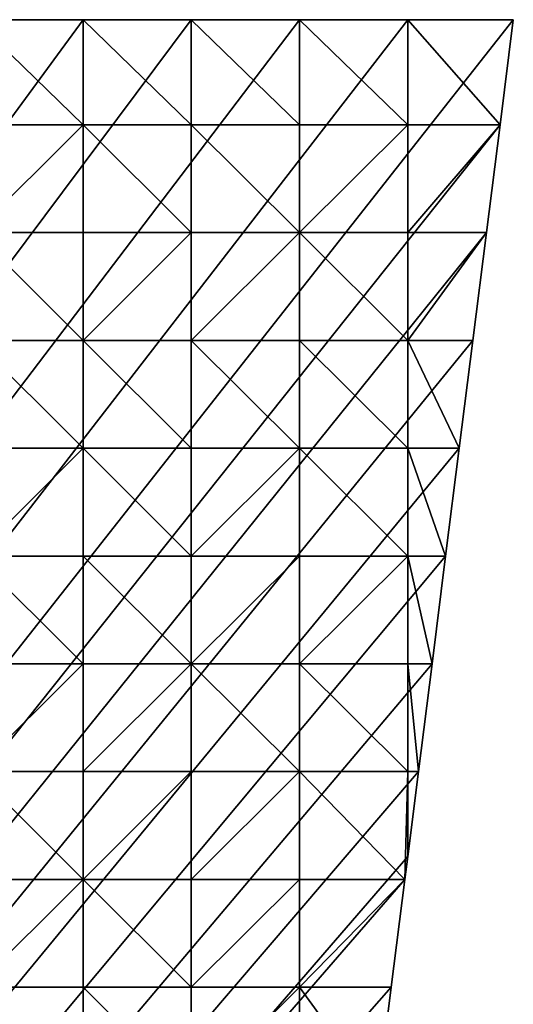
# Model space of a CAD drawing. Header units: metres. Extents: x 58 to 227, y 40 to 252.
# Tile 78 of 78: x 214 to 227, y 225 to 252. Entities that reach past the tile are written whole.
import ezdxf

# ---------------------------------------------------------------- set-up
doc = ezdxf.new("R2010")
doc.units = ezdxf.units.M
doc.header["$MEASUREMENT"] = 0
doc.layers.add('3D_TERRAIN_MODEL', color=18, linetype='CONTINUOUS')

# ---------------------------------------------------------------- blocks, each defined once
blk = doc.blocks.new('WALL_1')
at = {"layer": '3D_TERRAIN_MODEL', "color": 0, "linetype": 'ByBlock'}
mesh = blk.add_polyface(dxfattribs=at)
corners = [(147.171232, 251.568912, 55.866299), (150.039809, 251.568912, 55.763226), (150.039809, 251.568912, -5.557653), (147.171232, 251.568912, -5.557653), (152.908386, 251.568912, 55.709085), (152.908386, 251.568912, -5.557653), (155.776963, 251.568912, 55.723358), (155.776963, 251.568912, -5.557653), (158.64554, 251.568912, 55.756368), (158.64554, 251.568912, -5.557653), (161.514117, 251.568912, 56.048311), (161.514117, 251.568912, -5.557653), (164.382694, 251.568912, 56.215872), (164.382694, 251.568912, -5.557653), (167.251271, 251.568912, 56.529434), (167.251271, 251.568912, -5.557653), (170.119848, 251.568912, 56.938029), (170.119848, 251.568912, -5.557653), (172.988425, 251.568912, 57.458104), (172.988425, 251.568912, -5.557653), (175.857002, 251.568912, 58.044686), (175.857002, 251.568912, -5.557653), (178.725579, 251.568912, 58.728729), (178.725579, 251.568912, -5.557653), (181.594156, 251.568912, 59.447036), (181.594156, 251.568912, -5.557653), (184.462733, 251.568912, 60.150241), (184.462733, 251.568912, -5.557653), (187.331309, 251.568912, 61.01962), (187.331309, 251.568912, -5.557653), (190.199886, 251.568912, 61.840293), (190.199886, 251.568912, -5.557653), (193.068463, 251.568912, 62.461779), (193.068463, 251.568912, -5.557653), (195.93704, 251.568912, 63.05117), (195.93704, 251.568912, -5.557653), (198.805617, 251.568912, 63.62822), (198.805617, 251.568912, -5.557653), (201.674194, 251.568912, 64.176754), (201.674194, 251.568912, -5.557653), (204.542771, 251.568912, 64.620867), (204.542771, 251.568912, -5.557653), (207.411348, 251.568912, 65.221515), (207.411348, 251.568912, -5.557653), (210.279925, 251.568912, 65.796617), (210.279925, 251.568912, -5.557653), (213.148502, 251.568912, 66.104763), (213.148502, 251.568912, -5.557653), (216.017079, 251.568912, 66.446902), (216.017079, 251.568912, -5.557653), (218.885656, 251.568912, 67.282455), (218.885656, 251.568912, -5.557653), (221.754233, 251.568912, 68.22705), (221.754233, 251.568912, -5.557653), (224.62281, 251.568912, 68.903305), (224.62281, 251.568912, -5.557653), (227.420927, 251.568912, 69.482544), (227.420927, 251.568912, -5.557653), (227.069402, 248.780962, 68.394883), (227.069402, 248.780962, -5.557653), (226.708994, 245.922553, 67.183306), (226.708994, 245.922553, -5.557653), (226.348586, 243.064143, 65.858014), (226.348586, 243.064143, -5.557653), (225.988178, 240.205733, 64.66357), (225.988178, 240.205733, -5.557653), (225.62777, 237.347324, 63.539377), (225.62777, 237.347324, -5.557653), (225.267362, 234.488914, 62.383739), (225.267362, 234.488914, -5.557653)]
mesh.append_faces([[corners[k] for k in face] for face in [(56, 58, 59, 57)]], dxfattribs={"vtx1": -1, "color": 0})
mesh.append_faces([[corners[k] for k in face] for face in [(0, 1, 2, 3), (1, 4, 5, 2), (4, 6, 7, 5), (6, 8, 9, 7), (8, 10, 11, 9), (10, 12, 13, 11), (12, 14, 15, 13), (14, 16, 17, 15), (16, 18, 19, 17), (18, 20, 21, 19), (20, 22, 23, 21), (22, 24, 25, 23), (24, 26, 27, 25), (26, 28, 29, 27), (28, 30, 31, 29), (30, 32, 33, 31), (32, 34, 35, 33), (34, 36, 37, 35), (36, 38, 39, 37), (38, 40, 41, 39), (40, 42, 43, 41), (42, 44, 45, 43), (44, 46, 47, 45), (46, 48, 49, 47), (48, 50, 51, 49), (50, 52, 53, 51), (52, 54, 55, 53), (58, 60, 61, 59), (60, 62, 63, 61), (62, 64, 65, 63), (64, 66, 67, 65), (66, 68, 69, 67)]], dxfattribs={"vtx1": -1, "vtx3": -1, "color": 0})
mesh.append_faces([[corners[k] for k in face] for face in [(54, 56, 57, 55)]], dxfattribs={"vtx3": -1, "color": 0})
mesh = blk.add_polyface(dxfattribs=at)
corners = [(225.267362, 234.488914, 62.383739), (224.906953, 231.630504, 61.334093), (224.906953, 231.630504, -5.557653), (225.267362, 234.488914, -5.557653), (224.62281, 229.376953, 60.515076), (224.62281, 229.376953, -5.557653), (224.546545, 228.772094, 60.299377), (224.546545, 228.772094, -5.557653), (224.186137, 225.913685, 59.3635), (224.186137, 225.913685, -5.557653), (223.825729, 223.055275, 58.474198), (223.825729, 223.055275, -5.557653), (223.465321, 220.196865, 57.532837), (223.465321, 220.196865, -5.557653), (223.104912, 217.338455, 56.724882), (223.104912, 217.338455, -5.557653), (222.744504, 214.480046, 56.157261), (222.744504, 214.480046, -5.557653), (222.384096, 211.621636, 55.336535), (222.384096, 211.621636, -5.557653), (222.023688, 208.763226, 53.854082), (222.023688, 208.763226, -5.557653), (221.754233, 206.62617, 52.620679), (221.754233, 206.62617, -5.557653), (221.66328, 205.904816, 52.207747), (221.66328, 205.904816, -5.557653), (221.302872, 203.046407, 50.408806), (221.302872, 203.046407, -5.557653), (220.942463, 200.187997, 48.799502), (220.942463, 200.187997, -5.557653), (220.582055, 197.329587, 47.185551), (220.582055, 197.329587, -5.557653), (220.221647, 194.471177, 45.300714), (220.221647, 194.471177, -5.557653), (219.861239, 191.612768, 42.028224), (219.861239, 191.612768, -5.557653), (219.500831, 188.754358, 38.367937), (219.500831, 188.754358, -5.557653), (219.140422, 185.895948, 35.094078), (219.140422, 185.895948, -5.557653), (218.885656, 183.875388, 33.927048), (218.885656, 183.875388, -5.557653), (218.780014, 183.037538, 33.462952), (218.780014, 183.037538, -5.557653), (218.419606, 180.179129, 32.454991), (218.419606, 180.179129, -5.557653), (218.059198, 177.320719, 31.654822), (218.059198, 177.320719, -5.557653), (217.69879, 174.462309, 31.00206), (217.69879, 174.462309, -5.557653), (217.338381, 171.603899, 30.436592), (217.338381, 171.603899, -5.557653), (216.977973, 168.74549, 29.711854), (216.977973, 168.74549, -5.557653), (216.617565, 165.88708, 28.887757), (216.617565, 165.88708, -5.557653), (216.257157, 163.02867, 28.05288), (216.257157, 163.02867, -5.557653), (216.017079, 161.124605, 27.50206), (216.017079, 161.124605, -5.557653), (215.896749, 160.17026, 27.223673), (215.896749, 160.17026, -5.557653), (215.536341, 157.311851, 26.368701), (215.536341, 157.311851, -5.557653), (215.175932, 154.453441, 25.603172), (215.175932, 154.453441, -5.557653), (214.815524, 151.595031, 24.810444), (214.815524, 151.595031, -5.557653)]
mesh.append_faces([[corners[k] for k in face] for face in [(0, 1, 2, 3), (1, 4, 5, 2), (4, 6, 7, 5), (6, 8, 9, 7), (8, 10, 11, 9), (10, 12, 13, 11), (12, 14, 15, 13), (14, 16, 17, 15), (16, 18, 19, 17), (18, 20, 21, 19), (20, 22, 23, 21), (22, 24, 25, 23), (24, 26, 27, 25), (26, 28, 29, 27), (28, 30, 31, 29), (30, 32, 33, 31), (32, 34, 35, 33), (34, 36, 37, 35), (36, 38, 39, 37), (38, 40, 41, 39), (40, 42, 43, 41), (42, 44, 45, 43), (44, 46, 47, 45), (46, 48, 49, 47), (48, 50, 51, 49), (50, 52, 53, 51), (52, 54, 55, 53), (54, 56, 57, 55), (56, 58, 59, 57), (58, 60, 61, 59), (60, 62, 63, 61), (62, 64, 65, 63), (64, 66, 67, 65)]], dxfattribs={"vtx1": -1, "vtx3": -1, "color": 0})
blk = doc.blocks.new('WALL_2')
at = {"layer": '3D_TERRAIN_MODEL', "color": 0, "linetype": 'ByBlock'}
mesh = blk.add_polyface(dxfattribs=at)
corners = [(178.725579, 251.568912, -5.557653), (181.594156, 251.568912, -5.557653), (61.113923, 40.187512, -5.557653), (184.462733, 251.568912, -5.557653), (187.331309, 251.568912, -5.557653), (190.199886, 251.568912, -5.557653), (193.068463, 251.568912, -5.557653), (195.93704, 251.568912, -5.557653), (198.805617, 251.568912, -5.557653), (201.674194, 251.568912, -5.557653), (204.542771, 251.568912, -5.557653), (207.411348, 251.568912, -5.557653), (210.279925, 251.568912, -5.557653), (213.148502, 251.568912, -5.557653), (216.017079, 251.568912, -5.557653), (218.885656, 251.568912, -5.557653), (221.754233, 251.568912, -5.557653), (224.62281, 251.568912, -5.557653), (227.420927, 251.568912, -5.557653), (227.069402, 248.780962, -5.557653), (226.708994, 245.922553, -5.557653), (226.348586, 243.064143, -5.557653), (225.988178, 240.205733, -5.557653), (225.62777, 237.347324, -5.557653), (225.267362, 234.488914, -5.557653), (224.906953, 231.630504, -5.557653), (224.62281, 229.376953, -5.557653), (224.546545, 228.772094, -5.557653), (224.186137, 225.913685, -5.557653), (223.825729, 223.055275, -5.557653), (223.465321, 220.196865, -5.557653), (223.104912, 217.338455, -5.557653), (222.744504, 214.480046, -5.557653), (222.384096, 211.621636, -5.557653), (222.023688, 208.763226, -5.557653)]
mesh.append_faces([[corners[k] for k in face] for face in [(0, 1, 2), (1, 3, 2), (3, 4, 2), (4, 5, 2), (5, 6, 2), (6, 7, 2), (7, 8, 2), (8, 9, 2), (9, 10, 2), (10, 11, 2), (11, 12, 2), (12, 13, 2), (13, 14, 2), (14, 15, 2), (15, 16, 2), (16, 17, 2), (17, 18, 2), (18, 19, 2), (19, 20, 2), (20, 21, 2), (21, 22, 2), (22, 23, 2), (23, 24, 2), (24, 25, 2), (25, 26, 2), (26, 27, 2), (27, 28, 2), (28, 29, 2), (29, 30, 2), (30, 31, 2), (31, 32, 2), (32, 33, 2), (33, 34, 2)]], dxfattribs={"vtx1": -1, "vtx2": -1, "color": 0})
blk = doc.blocks.new('SURFACE')
at = {"layer": '3D_TERRAIN_MODEL', "color": 0, "linetype": 'ByBlock'}
for p, q in [((213.148502, 251.568912, 66.104763), (216.017079, 251.568912, 66.446902)), ((216.017079, 251.568912, 66.446902), (216.017079, 248.780962, 65.622536)), ((216.017079, 251.568912, 66.446902), (218.885656, 251.568912, 67.282455)), ((216.017079, 251.568912, 66.446902), (216.017079, 248.780962, 65.622536)), ((218.885656, 251.568912, 67.282455), (218.885656, 248.780962, 66.297456)), ((218.885656, 251.568912, 67.282455), (221.754233, 251.568912, 68.22705)), ((218.885656, 251.568912, 67.282455), (218.885656, 248.780962, 66.297456)), ((221.754233, 251.568912, 68.22705), (221.754233, 248.780962, 67.145825)), ((221.754233, 251.568912, 68.22705), (224.62281, 251.568912, 68.903305)), ((221.754233, 251.568912, 68.22705), (221.754233, 248.780962, 67.145825)), ((224.62281, 251.568912, 68.903305), (224.62281, 248.780962, 67.837671)), ((224.62281, 251.568912, 68.903305), (227.420927, 251.568912, 69.482544)), ((224.62281, 251.568912, 68.903305), (224.62281, 248.780962, 67.837671)), ((227.420927, 251.568912, 69.482544), (227.069402, 248.780962, 68.394883)), ((213.148502, 248.780962, 65.302719), (216.017079, 248.780962, 65.622536)), ((213.148502, 248.780962, 65.302719), (216.017079, 248.780962, 65.622536)), ((216.017079, 248.780962, 65.622536), (216.017079, 245.922553, 64.784366)), ((216.017079, 248.780962, 65.622536), (216.017079, 245.922553, 64.784366)), ((216.017079, 248.780962, 65.622536), (218.885656, 248.780962, 66.297456)), ((216.017079, 248.780962, 65.622536), (218.885656, 248.780962, 66.297456)), ((218.885656, 248.780962, 66.297456), (218.885656, 245.922553, 65.234649)), ((218.885656, 248.780962, 66.297456), (218.885656, 245.922553, 65.234649)), ((218.885656, 248.780962, 66.297456), (221.754233, 248.780962, 67.145825)), ((218.885656, 248.780962, 66.297456), (221.754233, 248.780962, 67.145825)), ((221.754233, 248.780962, 67.145825), (221.754233, 245.922553, 66.053053)), ((221.754233, 248.780962, 67.145825), (221.754233, 245.922553, 66.053053)), ((221.754233, 248.780962, 67.145825), (224.62281, 248.780962, 67.837671)), ((221.754233, 248.780962, 67.145825), (224.62281, 248.780962, 67.837671)), ((224.62281, 248.780962, 67.837671), (224.62281, 245.922553, 66.787411)), ((224.62281, 248.780962, 67.837671), (224.62281, 245.922553, 66.787411)), ((224.62281, 248.780962, 67.837671), (227.069402, 248.780962, 68.394883)), ((224.62281, 248.780962, 67.837671), (227.069402, 248.780962, 68.394883)), ((227.069402, 248.780962, 68.394883), (226.708994, 245.922553, 67.183306)), ((213.148502, 245.922553, 64.433615), (216.017079, 245.922553, 64.784366)), ((213.148502, 245.922553, 64.433615), (216.017079, 245.922553, 64.784366)), ((216.017079, 245.922553, 64.784366), (216.017079, 243.064143, 63.856018)), ((216.017079, 245.922553, 64.784366), (216.017079, 243.064143, 63.856018)), ((216.017079, 245.922553, 64.784366), (218.885656, 245.922553, 65.234649)), ((216.017079, 245.922553, 64.784366), (218.885656, 245.922553, 65.234649)), ((218.885656, 245.922553, 65.234649), (218.885656, 243.064143, 64.357333)), ((218.885656, 245.922553, 65.234649), (218.885656, 243.064143, 64.357333)), ((218.885656, 245.922553, 65.234649), (221.754233, 245.922553, 66.053053)), ((218.885656, 245.922553, 65.234649), (221.754233, 245.922553, 66.053053)), ((221.754233, 245.922553, 66.053053), (221.754233, 243.064143, 64.934939)), ((221.754233, 245.922553, 66.053053), (221.754233, 243.064143, 64.934939)), ((221.754233, 245.922553, 66.053053), (224.62281, 245.922553, 66.787411)), ((221.754233, 245.922553, 66.053053), (224.62281, 245.922553, 66.787411)), ((224.62281, 245.922553, 66.787411), (224.62281, 243.064143, 65.589315)), ((224.62281, 245.922553, 66.787411), (224.62281, 243.064143, 65.589315)), ((224.62281, 245.922553, 66.787411), (226.708994, 245.922553, 67.183306)), ((224.62281, 245.922553, 66.787411), (226.708994, 245.922553, 67.183306)), ((226.708994, 245.922553, 67.183306), (226.348586, 243.064143, 65.858014)), ((213.148502, 243.064143, 63.559996), (216.017079, 243.064143, 63.856018)), ((213.148502, 243.064143, 63.559996), (216.017079, 243.064143, 63.856018)), ((216.017079, 243.064143, 63.856018), (216.017079, 240.205733, 62.904559)), ((216.017079, 243.064143, 63.856018), (216.017079, 240.205733, 62.904559)), ((216.017079, 243.064143, 63.856018), (218.885656, 243.064143, 64.357333)), ((216.017079, 243.064143, 63.856018), (218.885656, 243.064143, 64.357333)), ((218.885656, 243.064143, 64.357333), (218.885656, 240.205733, 63.316442)), ((218.885656, 243.064143, 64.357333), (218.885656, 240.205733, 63.316442)), ((218.885656, 243.064143, 64.357333), (221.754233, 243.064143, 64.934939)), ((218.885656, 243.064143, 64.357333), (221.754233, 243.064143, 64.934939)), ((221.754233, 243.064143, 64.934939), (221.754233, 240.205733, 63.889385)), ((221.754233, 243.064143, 64.934939), (221.754233, 240.205733, 63.889385)), ((221.754233, 243.064143, 64.934939), (224.62281, 243.064143, 65.589315)), ((221.754233, 243.064143, 64.934939), (224.62281, 243.064143, 65.589315)), ((224.62281, 243.064143, 65.589315), (224.62281, 240.205733, 64.458339)), ((224.62281, 243.064143, 65.589315), (224.62281, 240.205733, 64.458339)), ((224.62281, 243.064143, 65.589315), (226.348586, 243.064143, 65.858014)), ((224.62281, 243.064143, 65.589315), (226.348586, 243.064143, 65.858014)), ((226.348586, 243.064143, 65.858014), (225.988178, 240.205733, 64.66357)), ((213.148502, 240.205733, 62.683867), (216.017079, 240.205733, 62.904559)), ((213.148502, 240.205733, 62.683867), (216.017079, 240.205733, 62.904559)), ((216.017079, 240.205733, 62.904559), (216.017079, 237.347324, 62.041422)), ((216.017079, 240.205733, 62.904559), (216.017079, 237.347324, 62.041422)), ((216.017079, 240.205733, 62.904559), (218.885656, 240.205733, 63.316442)), ((216.017079, 240.205733, 62.904559), (218.885656, 240.205733, 63.316442)), ((218.885656, 240.205733, 63.316442), (218.885656, 237.347324, 62.297682)), ((218.885656, 240.205733, 63.316442), (218.885656, 237.347324, 62.297682)), ((218.885656, 240.205733, 63.316442), (221.754233, 240.205733, 63.889385)), ((218.885656, 240.205733, 63.316442), (221.754233, 240.205733, 63.889385)), ((221.754233, 240.205733, 63.889385), (221.754233, 237.347324, 62.874503)), ((221.754233, 240.205733, 63.889385), (221.754233, 237.347324, 62.874503)), ((221.754233, 240.205733, 63.889385), (224.62281, 240.205733, 64.458339)), ((221.754233, 240.205733, 63.889385), (224.62281, 240.205733, 64.458339)), ((224.62281, 240.205733, 64.458339), (224.62281, 237.347324, 63.424546)), ((224.62281, 240.205733, 64.458339), (224.62281, 237.347324, 63.424546)), ((224.62281, 240.205733, 64.458339), (225.988178, 240.205733, 64.66357)), ((224.62281, 240.205733, 64.458339), (225.988178, 240.205733, 64.66357)), ((225.988178, 240.205733, 64.66357), (225.62777, 237.347324, 63.539377)), ((213.148502, 237.347324, 61.815377), (216.017079, 237.347324, 62.041422)), ((213.148502, 237.347324, 61.815377), (216.017079, 237.347324, 62.041422)), ((216.017079, 237.347324, 62.041422), (216.017079, 234.488914, 61.225367)), ((216.017079, 237.347324, 62.041422), (216.017079, 234.488914, 61.225367)), ((216.017079, 237.347324, 62.041422), (218.885656, 237.347324, 62.297682)), ((216.017079, 237.347324, 62.041422), (218.885656, 237.347324, 62.297682)), ((218.885656, 237.347324, 62.297682), (218.885656, 234.488914, 61.457368)), ((218.885656, 237.347324, 62.297682), (218.885656, 234.488914, 61.457368)), ((218.885656, 237.347324, 62.297682), (221.754233, 237.347324, 62.874503)), ((218.885656, 237.347324, 62.297682), (221.754233, 237.347324, 62.874503)), ((221.754233, 237.347324, 62.874503), (221.754233, 234.488914, 62.08039)), ((221.754233, 237.347324, 62.874503), (221.754233, 234.488914, 62.08039)), ((221.754233, 237.347324, 62.874503), (224.62281, 237.347324, 63.424546)), ((221.754233, 237.347324, 62.874503), (224.62281, 237.347324, 63.424546)), ((224.62281, 237.347324, 63.424546), (224.62281, 234.488914, 62.322804)), ((224.62281, 237.347324, 63.424546), (224.62281, 234.488914, 62.322804)), ((224.62281, 237.347324, 63.424546), (225.62777, 237.347324, 63.539377)), ((224.62281, 237.347324, 63.424546), (225.62777, 237.347324, 63.539377)), ((225.62777, 237.347324, 63.539377), (225.267362, 234.488914, 62.383739)), ((213.148502, 234.488914, 61.030106), (216.017079, 234.488914, 61.225367)), ((213.148502, 234.488914, 61.030106), (216.017079, 234.488914, 61.225367)), ((216.017079, 234.488914, 61.225367), (216.017079, 231.630504, 60.361799)), ((216.017079, 234.488914, 61.225367), (216.017079, 231.630504, 60.361799)), ((216.017079, 234.488914, 61.225367), (218.885656, 234.488914, 61.457368)), ((216.017079, 234.488914, 61.225367), (218.885656, 234.488914, 61.457368)), ((218.885656, 234.488914, 61.457368), (218.885656, 231.630504, 60.638457)), ((218.885656, 234.488914, 61.457368), (218.885656, 231.630504, 60.638457)), ((218.885656, 234.488914, 61.457368), (221.754233, 234.488914, 62.08039)), ((218.885656, 234.488914, 61.457368), (221.754233, 234.488914, 62.08039)), ((221.754233, 234.488914, 62.08039), (221.754233, 231.630504, 61.143096)), ((221.754233, 234.488914, 62.08039), (221.754233, 231.630504, 61.143096)), ((221.754233, 234.488914, 62.08039), (224.62281, 234.488914, 62.322804)), ((221.754233, 234.488914, 62.08039), (224.62281, 234.488914, 62.322804)), ((224.62281, 234.488914, 62.322804), (224.62281, 231.630504, 61.30844)), ((224.62281, 234.488914, 62.322804), (224.62281, 231.630504, 61.30844)), ((224.62281, 234.488914, 62.322804), (225.267362, 234.488914, 62.383739)), ((224.62281, 234.488914, 62.322804), (225.267362, 234.488914, 62.383739)), ((225.267362, 234.488914, 62.383739), (224.906953, 231.630504, 61.334093)), ((213.148502, 231.630504, 60.239015), (216.017079, 231.630504, 60.361799)), ((213.148502, 231.630504, 60.239015), (216.017079, 231.630504, 60.361799)), ((216.017079, 231.630504, 60.361799), (216.017079, 228.772094, 59.432715)), ((216.017079, 231.630504, 60.361799), (216.017079, 228.772094, 59.432715)), ((216.017079, 231.630504, 60.361799), (218.885656, 231.630504, 60.638457)), ((216.017079, 231.630504, 60.361799), (218.885656, 231.630504, 60.638457)), ((218.885656, 231.630504, 60.638457), (218.885656, 228.772094, 59.829592)), ((218.885656, 231.630504, 60.638457), (218.885656, 228.772094, 59.829592)), ((218.885656, 231.630504, 60.638457), (221.754233, 231.630504, 61.143096)), ((218.885656, 231.630504, 60.638457), (221.754233, 231.630504, 61.143096)), ((221.754233, 231.630504, 61.143096), (221.754233, 228.772094, 60.198418)), ((221.754233, 231.630504, 61.143096), (221.754233, 228.772094, 60.198418)), ((221.754233, 231.630504, 61.143096), (224.62281, 231.630504, 61.30844)), ((221.754233, 231.630504, 61.143096), (224.62281, 231.630504, 61.30844)), ((224.62281, 231.630504, 61.30844), (224.62281, 229.376953, 60.515076)), ((224.62281, 231.630504, 61.30844), (224.62281, 229.376953, 60.515076)), ((224.62281, 231.630504, 61.30844), (224.906953, 231.630504, 61.334093)), ((224.906953, 231.630504, 61.334093), (224.62281, 229.376953, 60.515076)), ((224.62281, 231.630504, 61.30844), (224.906953, 231.630504, 61.334093)), ((224.62281, 229.376953, 60.515076), (224.546545, 228.772094, 60.299377)), ((213.148502, 228.772094, 59.342253), (216.017079, 228.772094, 59.432715)), ((213.148502, 228.772094, 59.342253), (216.017079, 228.772094, 59.432715)), ((216.017079, 228.772094, 59.432715), (216.017079, 225.913685, 58.671636)), ((216.017079, 228.772094, 59.432715), (216.017079, 225.913685, 58.671636)), ((216.017079, 228.772094, 59.432715), (218.885656, 228.772094, 59.829592)), ((216.017079, 228.772094, 59.432715), (218.885656, 228.772094, 59.829592)), ((218.885656, 228.772094, 59.829592), (218.885656, 225.913685, 59.064037)), ((218.885656, 228.772094, 59.829592), (218.885656, 225.913685, 59.064037)), ((218.885656, 228.772094, 59.829592), (221.754233, 228.772094, 60.198418)), ((218.885656, 228.772094, 59.829592), (221.754233, 228.772094, 60.198418)), ((221.754233, 228.772094, 60.198418), (221.754233, 225.913685, 59.347533)), ((221.754233, 228.772094, 60.198418), (221.754233, 225.913685, 59.347533)), ((221.754233, 228.772094, 60.198418), (224.546545, 228.772094, 60.299377)), ((221.754233, 228.772094, 60.198418), (224.546545, 228.772094, 60.299377)), ((224.546545, 228.772094, 60.299377), (224.186137, 225.913685, 59.3635)), ((213.148502, 225.913685, 58.550623), (216.017079, 225.913685, 58.671636)), ((213.148502, 225.913685, 58.550623), (216.017079, 225.913685, 58.671636)), ((216.017079, 225.913685, 58.671636), (216.017079, 223.055275, 57.919807)), ((216.017079, 225.913685, 58.671636), (216.017079, 223.055275, 57.919807)), ((216.017079, 225.913685, 58.671636), (218.885656, 225.913685, 59.064037)), ((216.017079, 225.913685, 58.671636), (218.885656, 225.913685, 59.064037)), ((218.885656, 225.913685, 59.064037), (218.885656, 223.055275, 58.181037)), ((218.885656, 225.913685, 59.064037), (218.885656, 223.055275, 58.181037)), ((218.885656, 225.913685, 59.064037), (221.754233, 225.913685, 59.347533)), ((218.885656, 225.913685, 59.064037), (221.754233, 225.913685, 59.347533)), ((221.754233, 225.913685, 59.347533), (221.754233, 223.055275, 58.390793)), ((221.754233, 225.913685, 59.347533), (221.754233, 223.055275, 58.390793)), ((221.754233, 225.913685, 59.347533), (224.186137, 225.913685, 59.3635)), ((221.754233, 225.913685, 59.347533), (224.186137, 225.913685, 59.3635)), ((224.186137, 225.913685, 59.3635), (223.825729, 223.055275, 58.474198))]:
    blk.add_line(p, q, dxfattribs=at)
mesh = blk.add_polyface(dxfattribs=at)
corners = [(204.542771, 240.205733, 61.712061), (207.411348, 240.205733, 62.0994), (207.411348, 243.064143, 63.069446), (204.542771, 243.064143, 62.461381), (207.411348, 245.922553, 63.875165), (204.542771, 248.780962, 63.951561), (204.542771, 245.922553, 63.24248), (207.411348, 248.780962, 64.599888), (207.411348, 251.568912, 65.221515), (204.542771, 251.568912, 64.620867), (210.279925, 240.205733, 62.491494), (210.279925, 243.064143, 63.36438), (210.279925, 245.922553, 64.181236), (210.279925, 248.780962, 64.98037), (210.279925, 251.568912, 65.796617), (213.148502, 240.205733, 62.683867), (213.148502, 243.064143, 63.559996), (213.148502, 245.922553, 64.433615), (213.148502, 248.780962, 65.302719), (213.148502, 251.568912, 66.104763), (216.017079, 240.205733, 62.904559), (216.017079, 243.064143, 63.856018), (216.017079, 245.922553, 64.784366), (216.017079, 248.780962, 65.622536), (216.017079, 251.568912, 66.446902), (218.885656, 240.205733, 63.316442), (218.885656, 243.064143, 64.357333), (218.885656, 245.922553, 65.234649), (218.885656, 248.780962, 66.297456), (218.885656, 251.568912, 67.282455), (221.754233, 240.205733, 63.889385), (221.754233, 243.064143, 64.934939), (221.754233, 245.922553, 66.053053), (221.754233, 248.780962, 67.145825), (221.754233, 251.568912, 68.22705), (224.62281, 240.205733, 64.458339), (224.62281, 237.347324, 63.424546), (224.62281, 243.064143, 65.589315), (224.62281, 245.922553, 66.787411), (224.62281, 248.780962, 67.837671), (224.62281, 251.568912, 68.903305), (225.62777, 237.347324, 63.539377), (225.988178, 240.205733, 64.66357), (226.348586, 243.064143, 65.858014), (226.708994, 245.922553, 67.183306), (227.069402, 248.780962, 68.394883), (227.420927, 251.568912, 69.482544)]
mesh.append_faces([[corners[k] for k in face] for face in [(40, 45, 46)]], dxfattribs={"vtx0": -1, "color": 0})
mesh.append_faces([[corners[k] for k in face] for face in [(9, 5, 8), (8, 7, 14), (14, 13, 19), (19, 23, 24), (24, 28, 29), (29, 33, 34), (34, 39, 40), (44, 37, 43), (45, 38, 44)]], dxfattribs={"vtx0": -1, "vtx1": -1, "color": 0})
mesh.append_faces([[corners[k] for k in face] for face in [(0, 1, 2), (3, 2, 4), (5, 6, 4), (7, 5, 4), (8, 5, 7), (1, 10, 11), (2, 1, 11), (4, 2, 11), (12, 4, 11), (7, 4, 12), (13, 7, 12), (14, 7, 13), (11, 10, 15), (16, 11, 15), (11, 16, 17), (12, 11, 17), (13, 12, 17), (18, 13, 17), (19, 13, 18), (16, 15, 20), (21, 16, 20), (17, 16, 21), (22, 17, 21), (17, 22, 23), (18, 17, 23), (18, 23, 19), (21, 20, 25), (26, 21, 25), (21, 26, 27), (22, 21, 27), (23, 22, 27), (28, 23, 27), (23, 28, 24), (26, 25, 30), (31, 26, 30), (26, 31, 32), (27, 26, 32), (28, 27, 32), (33, 28, 32), (28, 33, 29), (35, 30, 36), (31, 30, 35), (37, 31, 35), (32, 31, 37), (38, 32, 37), (32, 38, 39), (33, 32, 39), (33, 39, 34), (35, 42, 37), (38, 37, 44), (39, 38, 45), (39, 45, 40)]], dxfattribs={"vtx0": -1, "vtx1": -1, "vtx2": -1, "color": 0})
mesh.append_faces([[corners[k] for k in face] for face in [(35, 41, 42), (37, 42, 43)]], dxfattribs={"vtx0": -1, "vtx2": -1, "color": 0})
mesh = blk.add_polyface(dxfattribs=at)
corners = [(207.411348, 231.630504, 59.983113), (204.542771, 231.630504, 59.75843), (207.411348, 228.772094, 59.234463), (207.411348, 234.488914, 60.704478), (204.542771, 234.488914, 60.452978), (207.411348, 237.347324, 61.35019), (204.542771, 237.347324, 61.053169), (207.411348, 240.205733, 62.0994), (204.542771, 240.205733, 61.712061), (210.279925, 228.772094, 59.346765), (210.279925, 231.630504, 60.121355), (210.279925, 234.488914, 60.906391), (210.279925, 237.347324, 61.637959), (210.279925, 240.205733, 62.491494), (213.148502, 228.772094, 59.342253), (213.148502, 225.913685, 58.550623), (213.148502, 231.630504, 60.239015), (213.148502, 234.488914, 61.030106), (213.148502, 237.347324, 61.815377), (213.148502, 240.205733, 62.683867), (216.017079, 228.772094, 59.432715), (216.017079, 231.630504, 60.361799), (216.017079, 234.488914, 61.225367), (216.017079, 237.347324, 62.041422), (216.017079, 240.205733, 62.904559), (218.885656, 228.772094, 59.829592), (218.885656, 225.913685, 59.064037), (218.885656, 231.630504, 60.638457), (218.885656, 234.488914, 61.457368), (218.885656, 237.347324, 62.297682), (218.885656, 240.205733, 63.316442), (221.754233, 228.772094, 60.198418), (221.754233, 231.630504, 61.143096), (221.754233, 234.488914, 62.08039), (221.754233, 237.347324, 62.874503), (221.754233, 240.205733, 63.889385), (221.754233, 225.913685, 59.347533), (224.546545, 228.772094, 60.299377), (224.62281, 229.376953, 60.515076), (224.62281, 231.630504, 61.30844), (224.62281, 234.488914, 62.322804), (224.62281, 237.347324, 63.424546), (224.906953, 231.630504, 61.334093), (225.267362, 234.488914, 62.383739), (225.62777, 237.347324, 63.539377), (224.62281, 240.205733, 64.458339)]
mesh.append_faces([[corners[k] for k in face] for face in [(38, 39, 37)]], dxfattribs={"vtx0": -1, "vtx1": -1, "color": 0})
mesh.append_faces([[corners[k] for k in face] for face in [(0, 1, 2), (3, 4, 0), (5, 6, 3), (7, 8, 5), (0, 2, 9), (10, 0, 9), (3, 0, 10), (11, 3, 10), (5, 3, 11), (12, 5, 11), (7, 5, 12), (13, 7, 12), (14, 9, 15), (10, 9, 14), (16, 10, 14), (11, 10, 16), (17, 11, 16), (12, 11, 17), (18, 12, 17), (13, 12, 18), (19, 13, 18), (14, 15, 20), (16, 14, 20), (21, 16, 20), (16, 21, 22), (17, 16, 22), (18, 17, 22), (23, 18, 22), (18, 23, 24), (19, 18, 24), (25, 20, 26), (20, 25, 27), (21, 20, 27), (21, 27, 28), (22, 21, 28), (23, 22, 28), (29, 23, 28), (24, 23, 29), (30, 24, 29), (25, 26, 31), (25, 31, 32), (27, 25, 32), (28, 27, 32), (33, 28, 32), (28, 33, 34), (29, 28, 34), (29, 34, 35), (30, 29, 35), (31, 36, 37), (31, 37, 32), (32, 37, 39), (33, 32, 39), (40, 33, 39), (33, 40, 41), (34, 33, 41), (35, 34, 41), (39, 42, 40), (40, 43, 41), (41, 44, 45)]], dxfattribs={"vtx0": -1, "vtx1": -1, "vtx2": -1, "color": 0})
mesh.append_faces([[corners[k] for k in face] for face in [(39, 38, 42), (40, 42, 43), (41, 43, 44)]], dxfattribs={"vtx0": -1, "vtx2": -1, "color": 0})
mesh = blk.add_polyface(dxfattribs=at)
corners = [(204.542771, 220.196865, 56.93006), (201.674194, 220.196865, 56.755848), (204.542771, 217.338455, 56.435119), (204.542771, 223.055275, 57.617205), (201.674194, 223.055275, 57.373939), (204.542771, 225.913685, 58.338033), (201.674194, 225.913685, 58.028885), (204.542771, 228.772094, 59.013701), (204.542771, 214.480046, 56.01569), (207.411348, 217.338455, 56.516074), (207.411348, 220.196865, 57.022648), (207.411348, 223.055275, 57.728262), (207.411348, 225.913685, 58.494846), (207.411348, 228.772094, 59.234463), (210.279925, 217.338455, 56.529511), (210.279925, 214.480046, 55.97421), (210.279925, 220.196865, 57.077875), (210.279925, 223.055275, 57.782725), (210.279925, 225.913685, 58.569438), (210.279925, 228.772094, 59.346765), (213.148502, 217.338455, 56.50594), (213.148502, 220.196865, 57.101381), (213.148502, 223.055275, 57.8173), (213.148502, 225.913685, 58.550623), (213.148502, 214.480046, 55.946153), (216.017079, 217.338455, 56.52955), (216.017079, 220.196865, 57.128629), (216.017079, 223.055275, 57.919807), (216.017079, 225.913685, 58.671636), (216.017079, 228.772094, 59.432715), (218.885656, 217.338455, 56.607915), (218.885656, 214.480046, 56.01964), (218.885656, 220.196865, 57.265753), (218.885656, 223.055275, 58.181037), (218.885656, 225.913685, 59.064037), (221.754233, 214.480046, 56.137993), (221.754233, 217.338455, 56.703404), (221.754233, 220.196865, 57.48922), (221.754233, 223.055275, 58.390793), (221.754233, 225.913685, 59.347533), (221.754233, 228.772094, 60.198418), (222.744504, 214.480046, 56.157261), (223.104912, 217.338455, 56.724882), (223.465321, 220.196865, 57.532837), (223.825729, 223.055275, 58.474198), (224.186137, 225.913685, 59.3635), (224.546545, 228.772094, 60.299377)]
mesh.append_faces([[corners[k] for k in face] for face in [(46, 39, 45)]], dxfattribs={"vtx0": -1, "vtx1": -1, "color": 0})
mesh.append_faces([[corners[k] for k in face] for face in [(0, 1, 2), (3, 4, 0), (4, 3, 5), (6, 5, 7), (2, 8, 9), (0, 2, 9), (10, 0, 9), (3, 0, 10), (11, 3, 10), (5, 3, 11), (12, 5, 11), (7, 5, 12), (13, 7, 12), (14, 9, 15), (10, 9, 14), (16, 10, 14), (10, 16, 17), (11, 10, 17), (12, 11, 17), (18, 12, 17), (13, 12, 18), (19, 13, 18), (14, 15, 20), (16, 14, 20), (21, 16, 20), (17, 16, 21), (22, 17, 21), (17, 22, 23), (18, 17, 23), (19, 18, 23), (20, 24, 25), (21, 20, 25), (26, 21, 25), (22, 21, 26), (27, 22, 26), (23, 22, 27), (28, 23, 27), (23, 28, 29), (30, 25, 31), (26, 25, 30), (32, 26, 30), (27, 26, 32), (33, 27, 32), (28, 27, 33), (34, 28, 33), (29, 28, 34), (31, 35, 36), (30, 31, 36), (32, 30, 36), (37, 32, 36), (32, 37, 38), (33, 32, 38), (33, 38, 39), (34, 33, 39), (34, 39, 40), (35, 41, 36), (36, 42, 37), (37, 43, 38), (38, 44, 39)]], dxfattribs={"vtx0": -1, "vtx1": -1, "vtx2": -1, "color": 0})
mesh.append_faces([[corners[k] for k in face] for face in [(36, 41, 42), (37, 42, 43), (38, 43, 44), (39, 44, 45)]], dxfattribs={"vtx0": -1, "vtx2": -1, "color": 0})

msp = doc.modelspace()

# ---------------------------------------------------------------- block references
at = {"layer": '3D_TERRAIN_MODEL', "color": 124, "linetype": 'Continuous'}
for name in ['WALL_1', 'WALL_2']:
    msp.add_blockref(name, (0, 0), dxfattribs=at)
at = {"layer": '3D_TERRAIN_MODEL', "color": 82, "linetype": 'Continuous'}
msp.add_blockref('SURFACE', (0, 0), dxfattribs=at)

doc.saveas('drawing.dxf')
